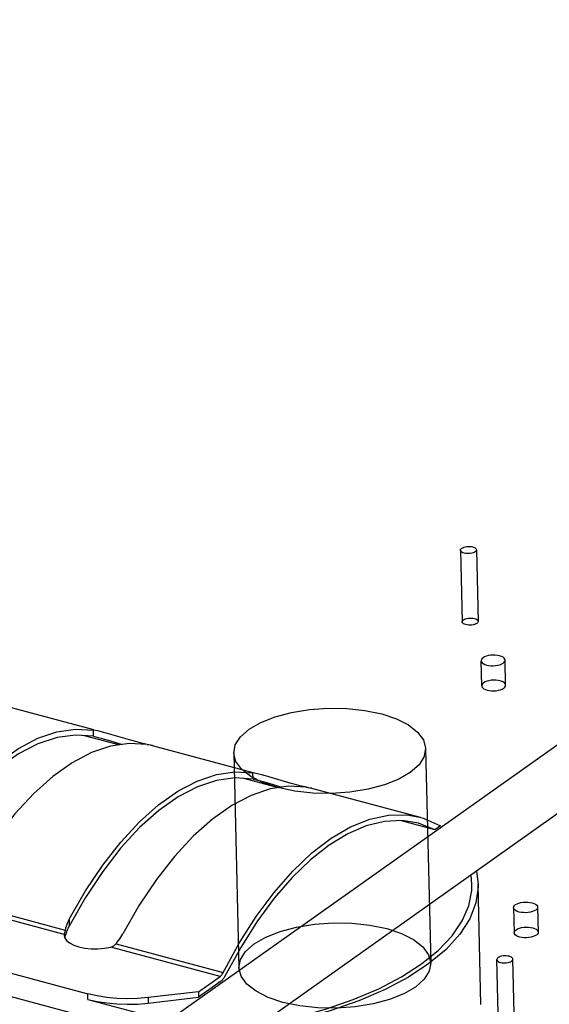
# Model space of a CAD drawing. Header units: millimetres. Extents: x 6 to 414, y 7 to 290.
# Tile 110 of 256: x 117.541 to 118.204, y 152.057 to 153.289. Entities that reach past the tile are written whole.
import ezdxf

# ---------------------------------------------------------------- set-up
doc = ezdxf.new("R2010")
doc.units = ezdxf.units.MM
doc.header["$LTSCALE"] = 23.1
doc.layers.get('0').update_dxf_attribs({"linetype": 'CONTINUOUS'})
doc.layers.add('02___PRT_ALL_AXES', color=7, linetype='CONTINUOUS')

msp = doc.modelspace()

# ---------------------------------------------------------------- linework, layer by layer
at = {"color": 7, "linetype": 'Continuous'}
for p, q in [((117.7266, 152.0367), (120.6183, 154.0876)), ((120.6614, 154.0316), (117.7697, 151.9806)), ((113.1008, 153.2849), (117.6266, 152.0705)), ((117.5074, 152.4349), (117.6337, 152.401)), ((117.6338, 152.3926), (117.6336, 152.4005)), ((117.6391, 152.3994), (117.6336, 152.4005)), ((117.6466, 152.3975), (117.6391, 152.3994)), ((117.6453, 152.3978), (117.6467, 152.3975)), ((117.6524, 152.3959), (117.6466, 152.3975)), ((117.6816, 152.3873), (117.6524, 152.3959)), ((117.6655, 152.3818), (117.6223, 152.3934)), ((117.6338, 152.3926), (117.6395, 152.3913)), ((117.6395, 152.3913), (117.6433, 152.3903)), ((117.6433, 152.3903), (117.646, 152.3896)), ((117.646, 152.3896), (117.6536, 152.3873)), ((117.6536, 152.3873), (117.6696, 152.3824)), ((117.688, 152.3855), (117.6816, 152.3873)), ((117.6939, 152.3839), (117.688, 152.3855)), ((117.699, 152.3827), (117.6939, 152.3839)), ((117.7031, 152.3818), (117.699, 152.3827)), ((117.7069, 152.3813), (117.8332, 152.3474)), ((117.8333, 152.339), (117.8331, 152.347)), ((117.8387, 152.3458), (117.8331, 152.347)), ((117.8461, 152.344), (117.8387, 152.3458)), ((117.865, 152.3283), (117.8218, 152.3399)), ((117.8333, 152.339), (117.839, 152.3378)), ((117.839, 152.3378), (117.8428, 152.3368)), ((117.8428, 152.3368), (117.8456, 152.336)), ((117.8449, 152.3443), (117.8463, 152.3439)), ((117.8456, 152.336), (117.8532, 152.3338)), ((117.8519, 152.3424), (117.8461, 152.344)), ((117.8811, 152.3337), (117.8519, 152.3424)), ((117.8532, 152.3338), (117.8692, 152.3289)), ((117.8875, 152.3319), (117.8811, 152.3337)), ((116.572, 152.3243), (117.7272, 152.0143)), ((117.8934, 152.3304), (117.8875, 152.3319)), ((117.8985, 152.3292), (117.8934, 152.3304)), ((117.9027, 152.3283), (117.8985, 152.3292)), ((117.9064, 152.3278), (118.0422, 152.2913)), ((118.0608, 152.2757), (118.0188, 152.287)), ((118.0401, 152.2838), (118.0197, 152.2871)), ((118.0421, 152.2914), (118.0472, 152.2898)), ((118.0472, 152.2898), (118.0677, 152.2806)), ((118.0608, 152.2757), (118.0401, 152.2838)), ((118.0677, 152.2806), (118.0608, 152.2757)), ((118.1129, 152.224), (118.1148, 152.2077)), ((118.107, 152.2075), (118.106, 152.2191)), ((118.1068, 152.1998), (118.107, 152.2075)), ((118.1184, 152.0573), (118.1149, 152.2078)), ((117.4624, 152.1867), (117.5982, 152.1502)), ((117.6238, 152.1911), (117.6034, 152.1552)), ((117.5971, 152.1446), (117.4558, 152.1825)), ((117.6032, 152.1637), (117.6034, 152.1552)), ((117.5982, 152.1502), (117.5974, 152.1462)), ((117.5988, 152.1525), (117.5982, 152.1502)), ((117.602, 152.1524), (117.6027, 152.1538)), ((117.6027, 152.1538), (117.6034, 152.1552)), ((117.5972, 152.1453), (117.5971, 152.1446)), ((117.5971, 152.1446), (117.5971, 152.1435)), ((117.5971, 152.1435), (117.5976, 152.1408)), ((117.5974, 152.1462), (117.5972, 152.1453)), ((117.5976, 152.1408), (117.5998, 152.1373)), ((117.5979, 152.1404), (117.5992, 152.1448)), ((117.5992, 152.1448), (117.5998, 152.1466)), ((117.5998, 152.1373), (117.6036, 152.1341)), ((117.6635, 152.1351), (117.6651, 152.1372)), ((117.6036, 152.1341), (117.6089, 152.1313)), ((117.6473, 152.1275), (117.6553, 152.129)), ((117.7921, 152.0923), (117.6553, 152.129)), ((117.6619, 152.1331), (117.6635, 152.1351)), ((117.6619, 152.1331), (117.796, 152.0971)), ((117.8179, 152.1286), (117.7977, 152.0916)), ((117.765, 152.0731), (117.7921, 152.0923)), ((117.7923, 152.0853), (117.7652, 152.0661)), ((117.7904, 152.0858), (117.7923, 152.0853)), ((117.7934, 152.0862), (117.7923, 152.0853)), ((117.6267, 152.0635), (117.6266, 152.0705)), ((117.6267, 152.0635), (117.7266, 152.0367)), ((117.765, 152.0731), (117.7019, 152.0658)), ((117.7019, 152.0658), (117.702, 152.0588)), ((117.702, 152.0588), (117.7652, 152.0661)), ((117.765, 152.0731), (117.7652, 152.0661))]:
    msp.add_line(p, q, dxfattribs=at)
at = {"color": 6, "linetype": 'Continuous'}
for p, q in [((118.0928, 152.6254), (118.0949, 152.5359)), ((118.1128, 152.6259), (118.1149, 152.5364)), ((117.8092, 152.3717), (117.8156, 152.1031)), ((118.0492, 152.3774), (118.0555, 152.1088)), ((118.1404, 152.0238), (118.1383, 152.1133)), ((118.1604, 152.0243), (118.1583, 152.1138))]:
    msp.add_line(p, q, dxfattribs=at)
at = {"color": 7, "linetype": 'Continuous'}
for points in [[(118.0944, 152.6279), (118.0956, 152.6286), (118.0971, 152.6292), (118.0988, 152.6297), (118.1007, 152.63), (118.1026, 152.6301), (118.1046, 152.6301), (118.1064, 152.6299), (118.1082, 152.6295), (118.1097, 152.629), (118.111, 152.6284), (118.112, 152.6276), (118.1126, 152.6268), (118.1128, 152.6259), (118.1126, 152.6251), (118.1121, 152.6242), (118.1112, 152.6234)], [(118.1112, 152.6234), (118.11, 152.6227), (118.1085, 152.6221), (118.1068, 152.6217), (118.1049, 152.6213), (118.103, 152.6212), (118.101, 152.6212), (118.0991, 152.6214), (118.0974, 152.6218), (118.0958, 152.6223), (118.0946, 152.623), (118.0936, 152.6237), (118.093, 152.6245), (118.0928, 152.6254), (118.0929, 152.6263), (118.0935, 152.6271), (118.0944, 152.6279)], [(118.1133, 152.5339), (118.1121, 152.5332), (118.1106, 152.5326), (118.1089, 152.5321), (118.107, 152.5318), (118.1051, 152.5317), (118.1031, 152.5317), (118.1013, 152.5319), (118.0995, 152.5323), (118.098, 152.5328), (118.0967, 152.5334), (118.0957, 152.5342), (118.0951, 152.535), (118.0949, 152.5359), (118.0951, 152.5367), (118.0956, 152.5376), (118.0965, 152.5384)], [(118.0965, 152.5384), (118.0977, 152.5391), (118.0992, 152.5397), (118.1009, 152.5401), (118.1028, 152.5405), (118.1047, 152.5406), (118.1067, 152.5406), (118.1086, 152.5404), (118.1103, 152.54), (118.1119, 152.5395), (118.1131, 152.5388), (118.1141, 152.5381), (118.1147, 152.5373), (118.1149, 152.5364), (118.1147, 152.5355), (118.1142, 152.5347), (118.1133, 152.5339)], [(117.8284, 152.4016), (117.843, 152.41), (117.8608, 152.4171), (117.8812, 152.4226), (117.9039, 152.4263), (117.9272, 152.4279), (117.9505, 152.4275), (117.973, 152.4251), (117.9943, 152.4206), (118.0126, 152.4145), (118.0278, 152.4069), (118.0392, 152.398), (118.0465, 152.388), (118.0492, 152.3777), (118.0473, 152.3673), (118.0409, 152.3571), (118.03, 152.3475)], [(117.4037, 152.2172), (117.4242, 152.2527), (117.4457, 152.2849), (117.4683, 152.3139), (117.4918, 152.3392), (117.5157, 152.3604), (117.5399, 152.3775), (117.564, 152.3902), (117.5879, 152.3983), (117.611, 152.4017), (117.6336, 152.4005)], [(118.03, 152.3475), (118.0155, 152.339), (117.9976, 152.3319), (117.9772, 152.3265), (117.9545, 152.3228), (117.9312, 152.3211), (117.9079, 152.3215), (117.8854, 152.3239), (117.8642, 152.3284), (117.8458, 152.3345), (117.8307, 152.3422), (117.8192, 152.3511), (117.8119, 152.361), (117.8093, 152.3713), (117.8111, 152.3818), (117.8175, 152.3919), (117.8284, 152.4016)], [(117.6338, 152.3926), (117.6112, 152.3942), (117.5881, 152.3911), (117.5642, 152.3831), (117.54, 152.3705), (117.5158, 152.3534), (117.4918, 152.3319), (117.4683, 152.3064), (117.4457, 152.2772), (117.4242, 152.2447)], [(117.7008, 152.3825), (117.6782, 152.3837), (117.6551, 152.3803), (117.6312, 152.3722)], [(117.7008, 152.3825), (117.7047, 152.3818), (117.7069, 152.3813), (117.7071, 152.3813)], [(117.6312, 152.3722), (117.6071, 152.3595), (117.5829, 152.3424), (117.559, 152.3211), (117.5355, 152.2958), (117.5129, 152.2669), (117.4914, 152.2347), (117.4709, 152.1992)], [(117.7074, 152.3811), (117.7073, 152.3811), (117.7061, 152.3813), (117.7031, 152.3818)], [(117.6032, 152.1637), (117.6237, 152.1992), (117.6452, 152.2314), (117.6678, 152.2603), (117.6913, 152.2856), (117.7152, 152.3069), (117.7394, 152.324), (117.7636, 152.3366), (117.7874, 152.3448), (117.8105, 152.3482), (117.8331, 152.347)], [(117.8333, 152.339), (117.8108, 152.3407), (117.7876, 152.3375), (117.7637, 152.3296), (117.7395, 152.317), (117.7153, 152.2998), (117.6913, 152.2784), (117.6679, 152.2529), (117.6452, 152.2236), (117.6238, 152.1911)], [(117.9003, 152.3289), (117.8777, 152.3302), (117.8546, 152.3267), (117.8308, 152.3186)], [(117.9003, 152.3289), (117.9043, 152.3282), (117.9065, 152.3278), (117.9066, 152.3277)], [(117.9069, 152.3276), (117.9069, 152.3276), (117.9056, 152.3277), (117.9027, 152.3283)], [(117.8308, 152.3186), (117.8066, 152.306), (117.7824, 152.2889), (117.7585, 152.2676), (117.7351, 152.2423), (117.7124, 152.2133), (117.6909, 152.1812), (117.6704, 152.1456)], [(117.7954, 152.0961), (117.816, 152.1338), (117.8372, 152.1671), (117.8596, 152.1974), (117.8829, 152.224), (117.9068, 152.2467), (117.931, 152.2653), (117.9552, 152.2795), (117.9793, 152.2891), (118.0028, 152.2941), (118.0256, 152.2943), (118.0421, 152.2914)], [(118.0197, 152.2871), (117.9977, 152.286), (117.9749, 152.2805), (117.9517, 152.2706), (117.9284, 152.2564), (117.9051, 152.2381), (117.8821, 152.2159), (117.8597, 152.19), (117.8382, 152.1607), (117.8179, 152.1286)], [(117.8868, 152.041), (117.924, 152.0513), (117.9587, 152.0634), (117.9906, 152.0769), (118.0192, 152.0918), (118.0441, 152.1079), (118.0652, 152.1251), (118.0822, 152.143), (118.0949, 152.1616), (118.1032, 152.1807), (118.1068, 152.1998)], [(118.1148, 152.2077), (118.1148, 152.204), (118.112, 152.1841), (118.1043, 152.1643), (118.0918, 152.1449), (118.0748, 152.1261), (118.0534, 152.1082), (118.0279, 152.0913), (117.9985, 152.0757), (117.9656, 152.0616), (117.9297, 152.049), (117.8911, 152.0382)], [(117.6032, 152.1637), (117.6021, 152.1615), (117.6011, 152.1593), (117.6002, 152.157), (117.5994, 152.1548), (117.5988, 152.1525)], [(117.5998, 152.1466), (117.6003, 152.1481), (117.6008, 152.1495), (117.6014, 152.151), (117.602, 152.1524)], [(117.8348, 152.133), (117.8493, 152.1414), (117.8672, 152.1485), (117.8876, 152.154), (117.9103, 152.1577), (117.9335, 152.1593), (117.9569, 152.1589), (117.9794, 152.1565), (118.0006, 152.1521), (118.019, 152.1459), (118.0341, 152.1383), (118.0455, 152.1294), (118.0528, 152.1194), (118.0555, 152.1091), (118.0536, 152.0987), (118.0473, 152.0886), (118.0364, 152.0789)], [(117.6651, 152.1372), (117.6665, 152.1392), (117.6679, 152.1413), (117.6692, 152.1435), (117.6704, 152.1456)], [(117.6089, 152.1313), (117.6154, 152.1291), (117.6228, 152.1276), (117.6309, 152.1268), (117.6392, 152.1267), (117.6473, 152.1275)], [(117.6553, 152.129), (117.6566, 152.1294), (117.6579, 152.1299), (117.659, 152.1306), (117.66, 152.1313)], [(117.66, 152.1313), (117.661, 152.1322), (117.6619, 152.1331)], [(118.0364, 152.0789), (118.0218, 152.0705), (118.004, 152.0634), (117.9835, 152.0579), (117.9609, 152.0542), (117.9376, 152.0526), (117.9143, 152.053), (117.8917, 152.0554), (117.8705, 152.0598), (117.8522, 152.066), (117.837, 152.0736), (117.8256, 152.0825), (117.8183, 152.0925), (117.8156, 152.1028), (117.8175, 152.1132), (117.8239, 152.1234), (117.8348, 152.133)], [(118.1399, 152.1158), (118.139, 152.115), (118.1385, 152.1142), (118.1383, 152.1133), (118.1385, 152.1124), (118.1391, 152.1116), (118.1401, 152.1109), (118.1413, 152.1102), (118.1429, 152.1097), (118.1446, 152.1093), (118.1465, 152.1091), (118.1484, 152.1091), (118.1504, 152.1092), (118.1523, 152.1095), (118.154, 152.11), (118.1555, 152.1106), (118.1567, 152.1113)], [(118.1567, 152.1113), (118.1576, 152.1121), (118.1581, 152.1129), (118.1583, 152.1138), (118.1581, 152.1147), (118.1575, 152.1155), (118.1565, 152.1162), (118.1553, 152.1169), (118.1537, 152.1174), (118.152, 152.1177), (118.1501, 152.118), (118.1482, 152.118), (118.1462, 152.1178), (118.1443, 152.1175), (118.1426, 152.1171), (118.1411, 152.1165), (118.1399, 152.1158)], [(117.7921, 152.0923), (117.7928, 152.0928), (117.7935, 152.0935), (117.7942, 152.0943), (117.7948, 152.0951), (117.7954, 152.0961)], [(117.7956, 152.0886), (117.7946, 152.0873), (117.7934, 152.0862)], [(117.7977, 152.0916), (117.7967, 152.09), (117.7956, 152.0886)], [(117.7019, 152.0658), (117.6888, 152.0647), (117.6758, 152.0643), (117.6629, 152.0648), (117.6502, 152.0659), (117.6381, 152.0678), (117.6266, 152.0705)], [(117.6267, 152.0635), (117.6383, 152.0609), (117.6503, 152.059), (117.663, 152.0578), (117.676, 152.0574), (117.689, 152.0577), (117.702, 152.0588)]]:
    msp.add_lwpolyline(points, dxfattribs=at)
at = {"layer": '02___PRT_ALL_AXES', "color": 6, "linetype": 'Continuous'}
for p, q in [((118.1194, 152.4558), (118.1186, 152.4872)), ((118.1493, 152.4565), (118.1486, 152.4879)), ((118.1593, 152.1783), (118.1601, 152.1469)), ((118.1893, 152.179), (118.1901, 152.1476))]:
    msp.add_line(p, q, dxfattribs=at)
at = {"layer": '02___PRT_ALL_AXES', "color": 7, "linetype": 'Continuous'}
for points in [[(118.1417, 152.4933), (118.1391, 152.4938), (118.1363, 152.4941), (118.1334, 152.4942), (118.1304, 152.494), (118.1277, 152.4935), (118.1251, 152.4929), (118.1229, 152.492), (118.121, 152.4909), (118.1197, 152.4897), (118.1189, 152.4885), (118.1186, 152.4871), (118.1189, 152.4858), (118.1198, 152.4846), (118.1213, 152.4835), (118.1231, 152.4825), (118.1255, 152.4818)], [(118.1255, 152.4818), (118.1281, 152.4812), (118.1309, 152.4809), (118.1338, 152.4808), (118.1368, 152.4811), (118.1396, 152.4815), (118.1421, 152.4822), (118.1444, 152.4831), (118.1462, 152.4841), (118.1475, 152.4853), (118.1484, 152.4866), (118.1486, 152.4879), (118.1483, 152.4892), (118.1474, 152.4904), (118.146, 152.4915), (118.1441, 152.4925), (118.1417, 152.4933)], [(118.1425, 152.462), (118.1399, 152.4625), (118.1371, 152.4628), (118.1341, 152.4629), (118.1312, 152.4627), (118.1284, 152.4622), (118.1258, 152.4615), (118.1236, 152.4606), (118.1217, 152.4596), (118.1204, 152.4584), (118.1196, 152.4571), (118.1194, 152.4558), (118.1197, 152.4545), (118.1206, 152.4533), (118.122, 152.4522), (118.1239, 152.4512), (118.1262, 152.4504)], [(118.1262, 152.4504), (118.1288, 152.4499), (118.1316, 152.4496), (118.1346, 152.4495), (118.1375, 152.4497), (118.1403, 152.4502), (118.1429, 152.4509), (118.1451, 152.4517), (118.147, 152.4528), (118.1483, 152.454), (118.1491, 152.4553), (118.1493, 152.4566), (118.149, 152.4579), (118.1481, 152.4591), (118.1467, 152.4602), (118.1448, 152.4612), (118.1425, 152.462)], [(118.1662, 152.1728), (118.1639, 152.1736), (118.162, 152.1746), (118.1606, 152.1757), (118.1597, 152.1769), (118.1593, 152.1782), (118.1596, 152.1795), (118.1604, 152.1808), (118.1617, 152.182), (118.1635, 152.183), (118.1658, 152.1839), (118.1683, 152.1846), (118.1712, 152.1851), (118.1741, 152.1853), (118.177, 152.1852), (118.1798, 152.1849), (118.1824, 152.1844)], [(118.1824, 152.1844), (118.1847, 152.1836), (118.1866, 152.1827), (118.1881, 152.1815), (118.189, 152.1803), (118.1893, 152.179), (118.1891, 152.1777), (118.1883, 152.1764), (118.1869, 152.1752), (118.1851, 152.1742), (118.1829, 152.1733), (118.1803, 152.1726), (118.1775, 152.1721), (118.1746, 152.1719), (118.1717, 152.172), (118.1688, 152.1723), (118.1662, 152.1728)], [(118.1669, 152.1415), (118.1646, 152.1423), (118.1627, 152.1432), (118.1613, 152.1443), (118.1604, 152.1456), (118.1601, 152.1469), (118.1603, 152.1482), (118.1611, 152.1495), (118.1625, 152.1507), (118.1643, 152.1517), (118.1665, 152.1526), (118.1691, 152.1533), (118.1719, 152.1537), (118.1748, 152.154), (118.1777, 152.1539), (118.1805, 152.1536), (118.1832, 152.153)], [(118.1832, 152.153), (118.1855, 152.1523), (118.1874, 152.1513), (118.1888, 152.1502), (118.1897, 152.149), (118.1901, 152.1477), (118.1898, 152.1464), (118.189, 152.1451), (118.1877, 152.1439), (118.1858, 152.1428), (118.1836, 152.142), (118.1811, 152.1413), (118.1782, 152.1408), (118.1753, 152.1406), (118.1724, 152.1407), (118.1696, 152.141), (118.1669, 152.1415)]]:
    msp.add_lwpolyline(points, dxfattribs=at)

doc.saveas('drawing.dxf')
